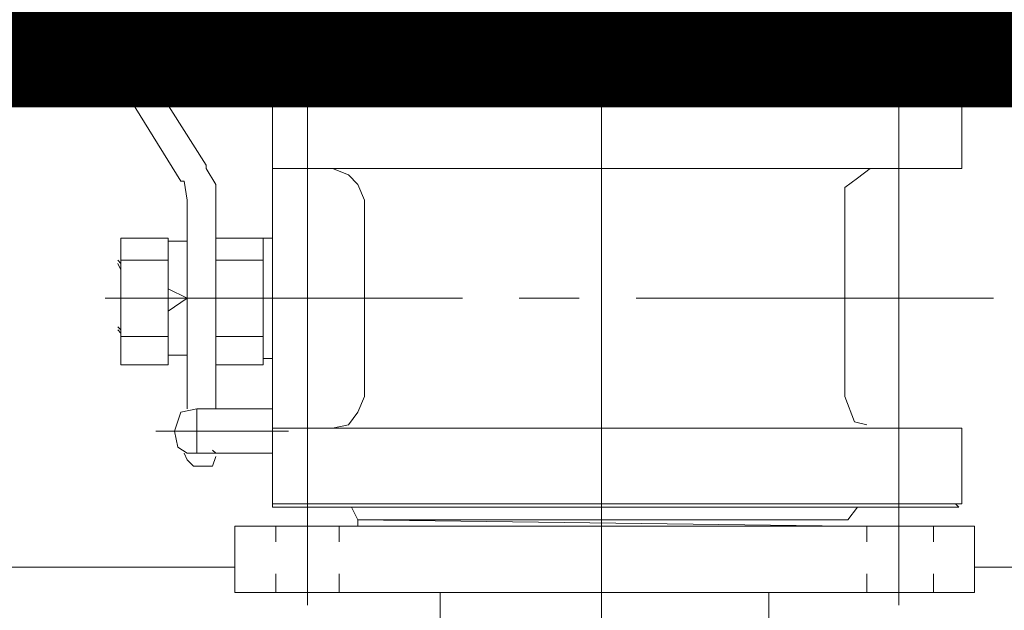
# Model space of a CAD drawing. Header units: inches. Extents: x 709340 to 1075215, y 37864 to 402163.
# Tile 48 of 56: x 850198 to 850464, y 158279 to 158439. Entities that reach past the tile are written whole.
import ezdxf

# ---------------------------------------------------------------- set-up
doc = ezdxf.new("R2010")
doc.units = ezdxf.units.IN
doc.header["$LTSCALE"] = 1800
doc.header["$MEASUREMENT"] = 0
doc.layers.add('1', color=7, linetype='Continuous', lineweight=18)
doc.layers.add('DIM', color=4, linetype='Continuous', lineweight=18)
doc.layers.add('CONDENSATE', color=3, linetype='Continuous')

# ---------------------------------------------------------------- blocks, each defined once
blk = doc.blocks.new('vacp')
at = {"layer": '1', "color": 250}
for p, q in [((32071.71, 160610.2), (32071.71, 160525.47)), ((32160.66, 160610.2), (32160.66, 160525.47)), ((32117.01, 160559.71), (32117.01, 160464.74)), ((32036.59, 160528.91), (32036.59, 160503.25)), ((32196.6, 160528.91), (32196.6, 160503.25)), ((32016.08, 160525.47), (32216.24, 160525.47)), ((32016.08, 160525.47), (32016.08, 160507.52)), ((32027.19, 160520.37), (32027.19, 160525.47)), ((32045.18, 160520.37), (32045.18, 160525.47)), ((32188.01, 160520.37), (32188.01, 160525.47)), ((32205.13, 160520.37), (32205.13, 160525.47)), ((32216.24, 160525.47), (32216.24, 160507.52)), ((31438.64, 160518.63), (32016.08, 160518.63)), ((32216.24, 160518.63), (32460.1, 160518.63)), ((32027.19, 160507.52), (32027.19, 160511.79)), ((32045.18, 160507.52), (32045.18, 160511.79)), ((32188.01, 160507.52), (32188.01, 160511.79)), ((32205.13, 160507.52), (32205.13, 160511.79)), ((32016.08, 160507.52), (32216.24, 160507.52)), ((32036.59, 160506.65), (32036.59, 160386.9)), ((32050.32, 160507.52), (32182.92, 160505.82)), ((32182.92, 160507.52), (32182.92, 160505.82)), ((32196.6, 160506.65), (32196.6, 160386.9)), ((32050.32, 160505.82), (32047.75, 160502.38)), ((32182.92, 160505.82), (32050.32, 160505.82)), ((32117.01, 160505.82), (32117.01, 160387.77)), ((32182.92, 160505.82), (32184.62, 160502.38)), ((32019.52, 160501.51), (32019.52, 160480.99)), ((32019.52, 160501.51), (32206, 160501.51)), ((32206, 160502.38), (32020.35, 160502.38)), ((32020.35, 160502.38), (32021.22, 160501.51)), ((32206, 160502.38), (32206, 160389.47)), ((32222.25, 160491.27), (32221.38, 160488.7)), ((32227.39, 160491.27), (32222.25, 160491.27)), ((32229.09, 160489.58), (32227.39, 160491.27)), ((32229.09, 160489.58), (32229.96, 160487.83)), ((32226.52, 160487.83), (32206, 160487.83)), ((32221.38, 160487.83), (32222.25, 160487.01)), ((32229.09, 160487.83), (32226.52, 160487.83)), ((32226.52, 160487.83), (32226.52, 160475.85)), ((32231.66, 160486.13), (32229.09, 160487.83)), ((32232.53, 160481.86), (32231.66, 160486.13)), ((32206, 160480.99), (32019.52, 160480.99)), ((32048.57, 160479.29), (32045.18, 160480.17)), ((32185.44, 160480.17), (32182.92, 160476.72)), ((32189.76, 160480.99), (32185.44, 160480.17)), ((32237.63, 160481.86), (32201.74, 160481.86)), ((32230.79, 160476.72), (32232.53, 160481.86)), ((32051.14, 160472.46), (32048.57, 160479.29)), ((32182.92, 160476.72), (32181.17, 160472.46)), ((32226.52, 160475.85), (32206, 160475.85)), ((32221.38, 160475.85), (32221.38, 160419.4)), ((32226.52, 160475.85), (32230.79, 160476.72)), ((32229.09, 160475.85), (32229.09, 160419.4)), ((32051.14, 160472.46), (32051.14, 160419.4)), ((32181.17, 160472.46), (32181.17, 160419.4)), ((32208.58, 160462.17), (32206, 160462.17)), ((32208.58, 160463.87), (32208.58, 160429.68)), ((32221.38, 160463.87), (32208.58, 160463.87)), ((32208.58, 160462.17), (32208.58, 160445.93)), ((32234.23, 160461.3), (32229.09, 160461.3)), ((32247.04, 160463.87), (32234.23, 160463.87)), ((32234.23, 160463.87), (32234.23, 160445.93)), ((32234.23, 160461.3), (32234.23, 160429.68)), ((32247.04, 160463.87), (32247.04, 160429.68)), ((32221.38, 160456.21), (32208.58, 160456.21)), ((32247.04, 160456.21), (32234.23, 160456.21)), ((32247.04, 160455.33), (32247.91, 160454.46)), ((32247.04, 160455.33), (32247.91, 160454.46)), ((32247.04, 160455.33), (32247.04, 160436.52)), ((32247.04, 160454.46), (32247.91, 160453.64)), ((32247.04, 160454.46), (32247.91, 160453.64)), ((32117.01, 160448.5), (32117.01, 160431.38)), ((32234.23, 160449.37), (32229.09, 160445.93)), ((32107.6, 160445.93), (32010.94, 160445.93)), ((32139.27, 160445.93), (32123.02, 160445.93)), ((32251.35, 160445.93), (32154.64, 160445.93)), ((32229.09, 160445.93), (32234.23, 160443.36)), ((32247.04, 160438.21), (32247.91, 160436.52)), ((32247.04, 160438.21), (32247.91, 160436.52)), ((32221.38, 160435.64), (32208.58, 160435.64)), ((32247.04, 160435.64), (32234.23, 160435.64)), ((32247.04, 160436.52), (32247.91, 160435.64)), ((32247.04, 160436.52), (32247.91, 160435.64)), ((32208.58, 160429.68), (32206, 160429.68)), ((32221.38, 160429.68), (32208.58, 160429.68)), ((32234.23, 160430.5), (32229.09, 160430.5)), ((32247.04, 160429.68), (32234.23, 160429.68)), ((32051.14, 160416), (32051.14, 160419.4)), ((32181.17, 160419.4), (32182.92, 160415.13)), ((32221.38, 160419.4), (32221.38, 160415.13)), ((32229.09, 160419.4), (32229.96, 160414.26)), ((32047.75, 160413.43), (32051.14, 160416)), ((32117.01, 160416), (32117.01, 160320.17)), ((32044.31, 160410.86), (32047.75, 160413.43)), ((32182.92, 160415.13), (32185.44, 160412.56)), ((32221.38, 160415.13), (32223.95, 160410.86)), ((32229.96, 160414.26), (32230.79, 160414.26)), ((32230.79, 160414.26), (32268.42, 160353.53)), ((32019.52, 160410.86), (32019.52, 160390.3)), ((32206, 160410.86), (32019.52, 160410.86)), ((32185.44, 160412.56), (32189.76, 160410.86)), ((32223.95, 160410.86), (32223.95, 160409.99)), ((32223.95, 160409.99), (32262.46, 160349.27)), ((32036.59, 160394.61), (32036.59, 160374.92)), ((32196.6, 160394.61), (32196.6, 160374.92)), ((32019.52, 160390.3), (32206, 160390.3)), ((32206, 160389.47), (32020.35, 160389.47)), ((32020.35, 160389.47), (32021.22, 160388.6)), ((32047.75, 160389.47), (32050.32, 160387.77)), ((32184.62, 160389.47), (32182.92, 160387.77)), ((32016.08, 160387.77), (32016.08, 160382.63)), ((32216.24, 160387.77), (32016.08, 160387.77)), ((32027.19, 160387.77), (32027.19, 160382.63)), ((32045.18, 160387.77), (32045.18, 160382.63)), ((32182.92, 160387.77), (32050.32, 160387.77)), ((32188.01, 160387.77), (32188.01, 160382.63)), ((32205.13, 160387.77), (32205.13, 160382.63)), ((32216.24, 160387.77), (32216.24, 160382.63)), ((32216.24, 160382.63), (32016.08, 160382.63)), ((32066.57, 160382.63), (32066.57, 160267.11)), ((32165.8, 160382.63), (32165.8, 160267.11)), ((32066.57, 160377.49), (32067.39, 160376.62)), ((32066.57, 160377.49), (32067.39, 160376.62)), ((32066.57, 160376.62), (32067.39, 160374.92)), ((32067.39, 160378.32), (32068.26, 160377.49)), ((32067.39, 160378.32), (32068.26, 160377.49)), ((32067.39, 160378.32), (32068.26, 160377.49)), ((32067.39, 160378.32), (32068.26, 160377.49)), ((32067.39, 160378.32), (32068.26, 160377.49)), ((32067.39, 160377.49), (32068.26, 160376.62)), ((32067.39, 160377.49), (32068.26, 160376.62)), ((32068.26, 160376.62), (32069.96, 160374.92)), ((32070.84, 160378.32), (32071.71, 160377.49)), ((32070.84, 160377.49), (32071.71, 160376.62)), ((32070.84, 160377.49), (32071.71, 160376.62)), ((32070.84, 160377.49), (32071.71, 160376.62)), ((32070.84, 160376.62), (32071.71, 160374.92)), ((32071.71, 160378.32), (32072.53, 160377.49)), ((32071.71, 160378.32), (32072.53, 160377.49)), ((32071.71, 160378.32), (32072.53, 160377.49)), ((32071.71, 160378.32), (32072.53, 160377.49)), ((32071.71, 160377.49), (32072.53, 160376.62)), ((32072.53, 160377.49), (32073.41, 160376.62)), ((32072.53, 160377.49), (32073.41, 160376.62)), ((32072.53, 160376.62), (32073.41, 160374.92)), ((32075.1, 160377.49), (32075.98, 160376.62)), ((32075.1, 160376.62), (32075.98, 160374.92)), ((32075.1, 160376.62), (32075.98, 160374.92)), ((32075.98, 160378.32), (32076.8, 160377.49)), ((32075.98, 160378.32), (32076.8, 160377.49)), ((32075.98, 160377.49), (32076.8, 160376.62)), ((32075.98, 160377.49), (32076.8, 160376.62)), ((32076.8, 160378.32), (32077.67, 160377.49)), ((32076.8, 160378.32), (32077.67, 160377.49)), ((32076.8, 160378.32), (32077.67, 160377.49)), ((32076.8, 160377.49), (32077.67, 160376.62)), ((32077.67, 160377.49), (32078.55, 160376.62)), ((32077.67, 160377.49), (32078.55, 160376.62)), ((32077.67, 160376.62), (32078.55, 160374.92)), ((32077.67, 160376.62), (32078.55, 160374.92)), ((32081.12, 160377.49), (32081.94, 160376.62)), ((32081.12, 160377.49), (32081.94, 160376.62)), ((32081.12, 160376.62), (32081.94, 160374.92)), ((32081.12, 160376.62), (32081.94, 160374.92)), ((32081.94, 160378.32), (32082.81, 160377.49)), ((32081.94, 160378.32), (32082.81, 160377.49)), ((32081.94, 160377.49), (32082.81, 160376.62)), ((32082.81, 160378.32), (32083.64, 160377.49)), ((32082.81, 160378.32), (32083.64, 160377.49)), ((32082.81, 160378.32), (32083.64, 160377.49)), ((32082.81, 160377.49), (32083.64, 160376.62)), ((32083.64, 160377.49), (32085.39, 160376.62)), ((32083.64, 160377.49), (32085.39, 160376.62)), ((32083.64, 160376.62), (32085.39, 160374.92)), ((32083.64, 160376.62), (32085.39, 160374.92)), ((32087.08, 160376.62), (32087.96, 160374.92)), ((32087.96, 160377.49), (32088.78, 160376.62)), ((32087.96, 160377.49), (32088.78, 160376.62)), ((32087.96, 160377.49), (32088.78, 160376.62)), ((32087.96, 160376.62), (32088.78, 160374.92)), ((32088.78, 160378.32), (32090.53, 160377.49)), ((32088.78, 160378.32), (32090.53, 160377.49)), ((32088.78, 160378.32), (32090.53, 160377.49)), ((32090.53, 160378.32), (32091.35, 160377.49)), ((32090.53, 160378.32), (32091.35, 160377.49)), ((32090.53, 160377.49), (32091.35, 160376.62)), ((32091.35, 160377.49), (32092.22, 160376.62)), ((32091.35, 160377.49), (32092.22, 160376.62)), ((32091.35, 160376.62), (32092.22, 160374.92)), ((32091.35, 160376.62), (32092.22, 160374.92)), ((32095.62, 160377.49), (32096.49, 160376.62)), ((32095.62, 160376.62), (32096.49, 160374.92)), ((32095.62, 160376.62), (32096.49, 160374.92)), ((32096.49, 160378.32), (32097.36, 160377.49)), ((32096.49, 160377.49), (32097.36, 160376.62)), ((32096.49, 160377.49), (32097.36, 160376.62)), ((32097.36, 160378.32), (32098.19, 160377.49)), ((32097.36, 160378.32), (32098.19, 160377.49)), ((32098.19, 160378.32), (32099.06, 160377.49)), ((32098.19, 160378.32), (32099.06, 160377.49)), ((32098.19, 160377.49), (32099.06, 160376.62)), ((32099.06, 160377.49), (32100.76, 160376.62)), ((32099.06, 160377.49), (32100.76, 160376.62)), ((32099.06, 160376.62), (32100.76, 160374.92)), ((32099.06, 160376.62), (32100.76, 160374.92)), ((32103.33, 160376.62), (32104.2, 160374.92)), ((32104.2, 160377.49), (32105.9, 160376.62)), ((32104.2, 160377.49), (32105.9, 160376.62)), ((32104.2, 160376.62), (32105.9, 160374.92)), ((32105.9, 160378.32), (32106.77, 160377.49)), ((32105.9, 160378.32), (32106.77, 160377.49)), ((32105.9, 160377.49), (32106.77, 160376.62)), ((32106.77, 160378.32), (32107.6, 160377.49)), ((32106.77, 160378.32), (32107.6, 160377.49)), ((32107.6, 160378.32), (32108.47, 160377.49)), ((32107.6, 160377.49), (32108.47, 160376.62)), ((32108.47, 160377.49), (32109.34, 160376.62)), ((32108.47, 160377.49), (32109.34, 160376.62)), ((32108.47, 160376.62), (32109.34, 160374.92)), ((32108.47, 160376.62), (32109.34, 160374.92)), ((32114.44, 160376.62), (32118.75, 160376.62)), ((32118.75, 160376.62), (32114.44, 160376.62)), ((32123.85, 160377.49), (32124.72, 160376.62)), ((32123.85, 160376.62), (32124.72, 160374.92)), ((32123.85, 160376.62), (32124.72, 160374.92)), ((32124.72, 160378.32), (32126.42, 160377.49)), ((32124.72, 160377.49), (32126.42, 160376.62)), ((32124.72, 160377.49), (32126.42, 160376.62)), ((32126.42, 160378.32), (32127.29, 160377.49)), ((32126.42, 160378.32), (32127.29, 160377.49)), ((32127.29, 160378.32), (32128.16, 160377.49)), ((32127.29, 160378.32), (32128.16, 160377.49)), ((32128.16, 160377.49), (32128.99, 160376.62)), ((32128.16, 160377.49), (32128.99, 160376.62)), ((32128.16, 160377.49), (32128.99, 160376.62)), ((32128.99, 160376.62), (32129.86, 160374.92)), ((32128.99, 160376.62), (32129.86, 160374.92)), ((32133.3, 160377.49), (32134.13, 160376.62)), ((32133.3, 160376.62), (32134.13, 160374.92)), ((32133.3, 160376.62), (32134.13, 160374.92)), ((32134.13, 160378.32), (32135, 160377.49)), ((32134.13, 160377.49), (32135, 160376.62)), ((32134.13, 160377.49), (32135, 160376.62)), ((32135, 160378.32), (32136.7, 160377.49)), ((32135, 160378.32), (32136.7, 160377.49)), ((32136.7, 160378.32), (32137.57, 160377.49)), ((32136.7, 160378.32), (32137.57, 160377.49)), ((32136.7, 160377.49), (32137.57, 160376.62)), ((32137.57, 160377.49), (32138.4, 160376.62)), ((32137.57, 160377.49), (32138.4, 160376.62)), ((32137.57, 160376.62), (32138.4, 160374.92)), ((32137.57, 160376.62), (32138.4, 160374.92)), ((32141.84, 160377.49), (32142.71, 160376.62)), ((32141.84, 160376.62), (32142.71, 160374.92)), ((32141.84, 160376.62), (32142.71, 160374.92)), ((32142.71, 160378.32), (32143.54, 160377.49)), ((32142.71, 160377.49), (32143.54, 160376.62)), ((32142.71, 160377.49), (32143.54, 160376.62)), ((32143.54, 160378.32), (32144.41, 160377.49)), ((32143.54, 160378.32), (32144.41, 160377.49)), ((32143.54, 160378.32), (32144.41, 160377.49)), ((32144.41, 160378.32), (32145.23, 160377.49)), ((32144.41, 160377.49), (32145.23, 160376.62)), ((32144.41, 160377.49), (32145.23, 160376.62)), ((32145.23, 160377.49), (32146.98, 160376.62)), ((32145.23, 160376.62), (32146.98, 160374.92)), ((32145.23, 160376.62), (32146.98, 160374.92)), ((32148.68, 160377.49), (32149.55, 160376.62)), ((32148.68, 160376.62), (32149.55, 160374.92)), ((32148.68, 160376.62), (32149.55, 160374.92)), ((32149.55, 160378.32), (32150.38, 160377.49)), ((32149.55, 160378.32), (32150.38, 160377.49)), ((32149.55, 160377.49), (32150.38, 160376.62)), ((32149.55, 160377.49), (32150.38, 160376.62)), ((32150.38, 160378.32), (32152.12, 160377.49)), ((32150.38, 160378.32), (32152.12, 160377.49)), ((32150.38, 160378.32), (32152.12, 160377.49)), ((32152.12, 160377.49), (32152.95, 160376.62)), ((32152.12, 160377.49), (32152.95, 160376.62)), ((32152.12, 160377.49), (32152.95, 160376.62)), ((32152.12, 160376.62), (32152.95, 160374.92)), ((32152.12, 160376.62), (32152.95, 160374.92)), ((32154.64, 160377.49), (32155.52, 160376.62)), ((32154.64, 160376.62), (32155.52, 160374.92)), ((32154.64, 160376.62), (32155.52, 160374.92)), ((32155.52, 160378.32), (32157.21, 160377.49)), ((32155.52, 160378.32), (32157.21, 160377.49)), ((32155.52, 160377.49), (32157.21, 160376.62)), ((32155.52, 160377.49), (32157.21, 160376.62)), ((32157.21, 160378.32), (32158.09, 160377.49)), ((32157.21, 160378.32), (32158.09, 160377.49)), ((32157.21, 160378.32), (32158.09, 160377.49)), ((32157.21, 160377.49), (32158.09, 160376.62)), ((32158.09, 160377.49), (32158.96, 160376.62)), ((32158.09, 160377.49), (32158.96, 160376.62)), ((32158.09, 160376.62), (32158.96, 160374.92)), ((32158.09, 160376.62), (32158.96, 160374.92)), ((32160.66, 160378.32), (32162.35, 160377.49)), ((32160.66, 160378.32), (32162.35, 160377.49)), ((32160.66, 160378.32), (32162.35, 160377.49)), ((32160.66, 160377.49), (32162.35, 160376.62)), ((32160.66, 160377.49), (32162.35, 160376.62)), ((32160.66, 160377.49), (32162.35, 160376.62)), ((32160.66, 160376.62), (32162.35, 160374.92)), ((32162.35, 160378.32), (32163.23, 160377.49)), ((32162.35, 160378.32), (32163.23, 160377.49)), ((32162.35, 160377.49), (32163.23, 160376.62)), ((32162.35, 160377.49), (32163.23, 160376.62)), ((32162.35, 160377.49), (32163.23, 160376.62)), ((32162.35, 160376.62), (32163.23, 160374.92)), ((32164.93, 160378.32), (32165.8, 160377.49)), ((32164.93, 160378.32), (32165.8, 160377.49)), ((32164.93, 160378.32), (32165.8, 160377.49)), ((32164.93, 160377.49), (32165.8, 160376.62)), ((32164.93, 160377.49), (32165.8, 160376.62)), ((32164.93, 160376.62), (32165.8, 160374.92)), ((32165.8, 160378.32), (32167.5, 160377.49)), ((32165.8, 160378.32), (32167.5, 160377.49)), ((32165.8, 160377.49), (32167.5, 160376.62)), ((32165.8, 160377.49), (32167.5, 160376.62)), ((32165.8, 160376.62), (32167.5, 160374.92)), ((32066.57, 160374.92), (32067.39, 160374.05)), ((32066.57, 160374.05), (32067.39, 160373.22)), ((32068.26, 160374.92), (32069.96, 160374.05)), ((32068.26, 160374.05), (32069.96, 160373.22)), ((32070.84, 160374.92), (32071.71, 160374.05)), ((32070.84, 160374.05), (32071.71, 160373.22)), ((32072.53, 160374.92), (32073.41, 160374.05)), ((32072.53, 160374.05), (32073.41, 160373.22)), ((32075.1, 160374.92), (32075.98, 160374.05)), ((32075.1, 160374.05), (32075.98, 160373.22)), ((32075.1, 160374.05), (32075.98, 160373.22)), ((32077.67, 160374.92), (32078.55, 160374.05)), ((32077.67, 160374.05), (32078.55, 160373.22)), ((32077.67, 160374.05), (32078.55, 160373.22)), ((32081.12, 160374.92), (32081.94, 160374.05)), ((32081.12, 160374.05), (32081.94, 160373.22)), ((32081.12, 160374.05), (32081.94, 160373.22)), ((32083.64, 160374.92), (32085.39, 160374.05)), ((32083.64, 160374.05), (32085.39, 160373.22)), ((32083.64, 160374.05), (32085.39, 160373.22)), ((32087.08, 160374.92), (32087.96, 160374.05)), ((32087.08, 160374.05), (32087.96, 160373.22)), ((32087.96, 160374.05), (32088.78, 160373.22)), ((32091.35, 160374.92), (32092.22, 160374.05)), ((32091.35, 160374.05), (32092.22, 160373.22)), ((32091.35, 160374.05), (32092.22, 160373.22)), ((32095.62, 160374.92), (32096.49, 160374.05)), ((32095.62, 160374.05), (32096.49, 160373.22)), ((32095.62, 160374.05), (32096.49, 160373.22)), ((32099.06, 160374.92), (32100.76, 160374.05)), ((32099.06, 160374.05), (32100.76, 160373.22)), ((32099.06, 160374.05), (32100.76, 160373.22)), ((32103.33, 160374.92), (32104.2, 160374.05)), ((32103.33, 160374.05), (32104.2, 160373.22)), ((32104.2, 160374.05), (32105.9, 160373.22)), ((32108.47, 160374.92), (32109.34, 160374.05)), ((32108.47, 160374.05), (32109.34, 160373.22)), ((32108.47, 160374.05), (32109.34, 160373.22)), ((32123.85, 160374.92), (32124.72, 160374.05)), ((32123.85, 160374.05), (32124.72, 160373.22)), ((32123.85, 160374.05), (32124.72, 160373.22)), ((32128.99, 160374.92), (32129.86, 160374.05)), ((32128.99, 160374.05), (32129.86, 160373.22)), ((32128.99, 160374.05), (32129.86, 160373.22)), ((32133.3, 160374.92), (32134.13, 160374.05)), ((32133.3, 160374.05), (32134.13, 160373.22)), ((32133.3, 160374.05), (32134.13, 160373.22)), ((32137.57, 160374.92), (32138.4, 160374.05)), ((32137.57, 160374.05), (32138.4, 160373.22)), ((32137.57, 160374.05), (32138.4, 160373.22)), ((32141.84, 160374.92), (32142.71, 160374.05)), ((32141.84, 160374.05), (32142.71, 160373.22)), ((32141.84, 160374.05), (32142.71, 160373.22)), ((32145.23, 160374.92), (32146.98, 160374.05)), ((32145.23, 160374.05), (32146.98, 160373.22)), ((32145.23, 160374.05), (32146.98, 160373.22)), ((32148.68, 160374.92), (32149.55, 160374.05)), ((32148.68, 160374.05), (32149.55, 160373.22)), ((32148.68, 160374.05), (32149.55, 160373.22)), ((32152.12, 160374.92), (32152.95, 160374.05)), ((32152.12, 160374.05), (32152.95, 160373.22)), ((32152.12, 160374.05), (32152.95, 160373.22)), ((32154.64, 160374.92), (32155.52, 160374.05)), ((32154.64, 160374.05), (32155.52, 160373.22)), ((32154.64, 160374.05), (32155.52, 160373.22)), ((32158.09, 160374.92), (32158.96, 160374.05)), ((32158.09, 160374.05), (32158.96, 160373.22)), ((32158.09, 160374.05), (32158.96, 160373.22)), ((32159.78, 160374.92), (32162.35, 160373.22)), ((32162.35, 160374.92), (32163.23, 160374.05)), ((32162.35, 160374.05), (32163.23, 160373.22)), ((32164.93, 160374.92), (32165.8, 160374.05)), ((32164.93, 160374.05), (32165.8, 160373.22)), ((32165.8, 160374.92), (32167.5, 160374.05)), ((32165.8, 160374.05), (32167.5, 160373.22)), ((32066.57, 160373.22), (32068.26, 160371.48)), ((32066.57, 160373.22), (32067.39, 160372.35)), ((32067.39, 160373.22), (32068.26, 160372.35)), ((32067.39, 160373.22), (32068.26, 160372.35)), ((32067.39, 160372.35), (32068.26, 160371.48)), ((32067.39, 160372.35), (32068.26, 160371.48)), ((32067.39, 160372.35), (32068.26, 160371.48)), ((32067.39, 160372.35), (32068.26, 160371.48)), ((32070.84, 160373.22), (32071.71, 160372.35)), ((32070.84, 160373.22), (32071.71, 160372.35)), ((32070.84, 160373.22), (32071.71, 160372.35)), ((32070.84, 160372.35), (32071.71, 160371.48)), ((32071.71, 160373.22), (32072.53, 160372.35)), ((32071.71, 160372.35), (32072.53, 160371.48)), ((32071.71, 160372.35), (32072.53, 160371.48)), ((32071.71, 160372.35), (32072.53, 160371.48)), ((32071.71, 160372.35), (32072.53, 160371.48)), ((32072.53, 160373.22), (32073.41, 160372.35)), ((32072.53, 160373.22), (32073.41, 160372.35)), ((32075.1, 160373.22), (32075.98, 160372.35)), ((32075.98, 160373.22), (32076.8, 160372.35)), ((32075.98, 160373.22), (32076.8, 160372.35)), ((32075.98, 160372.35), (32076.8, 160371.48)), ((32075.98, 160372.35), (32076.8, 160371.48)), ((32076.8, 160373.22), (32077.67, 160372.35)), ((32076.8, 160372.35), (32077.67, 160371.48)), ((32076.8, 160372.35), (32077.67, 160371.48)), ((32076.8, 160372.35), (32077.67, 160371.48)), ((32077.67, 160373.22), (32078.55, 160372.35)), ((32077.67, 160373.22), (32078.55, 160372.35)), ((32081.12, 160373.22), (32081.94, 160372.35)), ((32081.12, 160373.22), (32081.94, 160372.35)), ((32081.94, 160373.22), (32082.81, 160372.35)), ((32081.94, 160372.35), (32082.81, 160371.48)), ((32081.94, 160372.35), (32082.81, 160371.48)), ((32082.81, 160373.22), (32083.64, 160372.35)), ((32082.81, 160372.35), (32083.64, 160371.48)), ((32082.81, 160372.35), (32083.64, 160371.48)), ((32082.81, 160372.35), (32083.64, 160371.48)), ((32083.64, 160373.22), (32085.39, 160372.35)), ((32083.64, 160373.22), (32085.39, 160372.35)), ((32087.96, 160373.22), (32090.53, 160371.48)), ((32087.96, 160373.22), (32088.78, 160372.35)), ((32087.96, 160373.22), (32088.78, 160372.35)), ((32088.78, 160372.35), (32090.53, 160371.48)), ((32088.78, 160372.35), (32090.53, 160371.48)), ((32090.53, 160373.22), (32091.35, 160372.35)), ((32090.53, 160372.35), (32091.35, 160371.48)), ((32090.53, 160372.35), (32091.35, 160371.48)), ((32091.35, 160373.22), (32092.22, 160372.35)), ((32091.35, 160373.22), (32092.22, 160372.35)), ((32095.62, 160373.22), (32096.49, 160372.35)), ((32096.49, 160373.22), (32097.36, 160372.35)), ((32096.49, 160373.22), (32097.36, 160372.35)), ((32096.49, 160372.35), (32097.36, 160371.48)), ((32097.36, 160372.35), (32098.19, 160371.48)), ((32097.36, 160372.35), (32098.19, 160371.48)), ((32098.19, 160373.22), (32099.06, 160372.35)), ((32098.19, 160372.35), (32099.06, 160371.48)), ((32098.19, 160372.35), (32099.06, 160371.48)), ((32099.06, 160373.22), (32100.76, 160372.35)), ((32099.06, 160373.22), (32100.76, 160372.35)), ((32104.2, 160373.22), (32105.9, 160372.35)), ((32104.2, 160373.22), (32105.9, 160372.35)), ((32105.9, 160373.22), (32106.77, 160372.35)), ((32105.9, 160372.35), (32106.77, 160371.48)), ((32105.9, 160372.35), (32106.77, 160371.48)), ((32106.77, 160372.35), (32107.6, 160371.48)), ((32106.77, 160372.35), (32107.6, 160371.48)), ((32107.6, 160373.22), (32108.47, 160372.35)), ((32107.6, 160372.35), (32108.47, 160371.48)), ((32108.47, 160373.22), (32109.34, 160372.35)), ((32108.47, 160373.22), (32109.34, 160372.35)), ((32123.85, 160373.22), (32124.72, 160372.35)), ((32124.72, 160373.22), (32126.42, 160372.35)), ((32124.72, 160373.22), (32126.42, 160372.35)), ((32124.72, 160372.35), (32126.42, 160371.48)), ((32126.42, 160372.35), (32127.29, 160371.48)), ((32126.42, 160372.35), (32127.29, 160371.48)), ((32127.29, 160372.35), (32128.16, 160371.48)), ((32127.29, 160372.35), (32128.16, 160371.48)), ((32128.16, 160373.22), (32128.99, 160372.35)), ((32128.16, 160373.22), (32128.99, 160372.35)), ((32128.16, 160373.22), (32128.99, 160372.35)), ((32133.3, 160373.22), (32134.13, 160372.35)), ((32134.13, 160373.22), (32135, 160372.35)), ((32134.13, 160373.22), (32135, 160372.35)), ((32134.13, 160372.35), (32135, 160371.48)), ((32135, 160372.35), (32136.7, 160371.48)), ((32135, 160372.35), (32136.7, 160371.48)), ((32136.7, 160373.22), (32137.57, 160372.35)), ((32136.7, 160372.35), (32137.57, 160371.48)), ((32136.7, 160372.35), (32137.57, 160371.48)), ((32137.57, 160373.22), (32138.4, 160372.35)), ((32137.57, 160373.22), (32138.4, 160372.35)), ((32141.84, 160373.22), (32142.71, 160372.35)), ((32142.71, 160373.22), (32143.54, 160372.35)), ((32142.71, 160373.22), (32143.54, 160372.35)), ((32142.71, 160372.35), (32143.54, 160371.48)), ((32143.54, 160372.35), (32144.41, 160371.48)), ((32143.54, 160372.35), (32144.41, 160371.48)), ((32143.54, 160372.35), (32144.41, 160371.48)), ((32144.41, 160373.22), (32145.23, 160372.35)), ((32144.41, 160373.22), (32145.23, 160372.35)), ((32144.41, 160372.35), (32145.23, 160371.48)), ((32145.23, 160373.22), (32146.98, 160372.35)), ((32148.68, 160373.22), (32149.55, 160372.35)), ((32149.55, 160373.22), (32150.38, 160372.35)), ((32149.55, 160373.22), (32150.38, 160372.35)), ((32149.55, 160372.35), (32150.38, 160371.48)), ((32149.55, 160372.35), (32150.38, 160371.48)), ((32150.38, 160372.35), (32152.12, 160371.48)), ((32150.38, 160372.35), (32152.12, 160371.48)), ((32150.38, 160372.35), (32152.12, 160371.48)), ((32152.12, 160373.22), (32152.95, 160372.35)), ((32152.12, 160373.22), (32152.95, 160372.35)), ((32152.12, 160373.22), (32152.95, 160372.35)), ((32154.64, 160373.22), (32155.52, 160372.35)), ((32155.52, 160373.22), (32157.21, 160372.35)), ((32155.52, 160373.22), (32157.21, 160372.35)), ((32155.52, 160372.35), (32157.21, 160371.48)), ((32155.52, 160372.35), (32157.21, 160371.48)), ((32157.21, 160373.22), (32158.09, 160372.35)), ((32157.21, 160372.35), (32158.09, 160371.48)), ((32157.21, 160372.35), (32158.09, 160371.48)), ((32157.21, 160372.35), (32158.09, 160371.48)), ((32158.09, 160373.22), (32158.96, 160372.35)), ((32158.09, 160373.22), (32158.96, 160372.35)), ((32160.66, 160373.22), (32162.35, 160372.35)), ((32160.66, 160373.22), (32162.35, 160372.35)), ((32160.66, 160373.22), (32162.35, 160372.35)), ((32160.66, 160372.35), (32162.35, 160371.48)), ((32160.66, 160372.35), (32162.35, 160371.48)), ((32160.66, 160372.35), (32162.35, 160371.48)), ((32162.35, 160373.22), (32163.23, 160372.35)), ((32162.35, 160373.22), (32163.23, 160372.35)), ((32162.35, 160373.22), (32163.23, 160372.35)), ((32162.35, 160372.35), (32163.23, 160371.48)), ((32162.35, 160372.35), (32163.23, 160371.48)), ((32164.93, 160373.22), (32165.8, 160372.35)), ((32164.93, 160373.22), (32165.8, 160372.35)), ((32164.93, 160372.35), (32165.8, 160371.48)), ((32164.93, 160372.35), (32165.8, 160371.48)), ((32164.93, 160372.35), (32165.8, 160371.48)), ((32165.8, 160373.22), (32167.5, 160372.35)), ((32165.8, 160373.22), (32167.5, 160372.35)), ((32165.8, 160372.35), (32167.5, 160371.48)), ((32165.8, 160372.35), (32167.5, 160371.48))]:
    blk.add_line(p, q, dxfattribs=at)
blk = doc.blocks.new('A$C5E5E4C4E')
at = {"layer": 'DIM', "color": 250, "const_width": 50}
blk.add_lwpolyline([(0, 6100.46), (21500, 6100.46)], dxfattribs=at)
at = {"layer": 'CONDENSATE', "color": 250, "rotation": 180}
blk.add_blockref('vacp', (38721.33, 166469.78), dxfattribs=at)

msp = doc.modelspace()

# ---------------------------------------------------------------- block references
at = {"layer": 'DIM'}
msp.add_blockref('A$C5E5E4C4E', (843750.91, 152339.48), dxfattribs=at)

doc.saveas('drawing.dxf')
